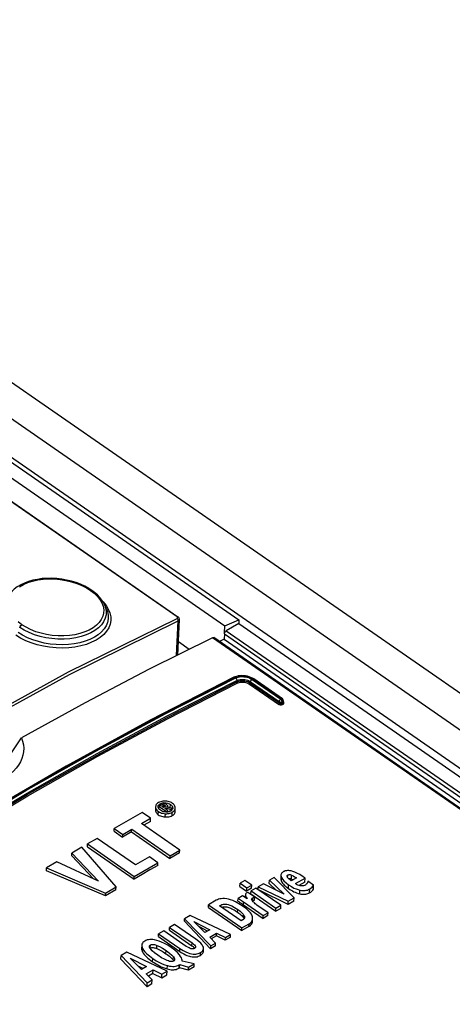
# Model space of a CAD drawing. Extents: x 0 to 594, y 0 to 420.
# Tile 41 of 55: x 515.69 to 520.16, y 129.15 to 139.32. Entities that reach past the tile are written whole.
import ezdxf

# ---------------------------------------------------------------- set-up
doc = ezdxf.new("R2010")
doc.units = 0
doc.header["$LTSCALE"] = 32.67
doc.layers.get('0').update_dxf_attribs({"linetype": 'CONTINUOUS'})
doc.layers.add('ROUNDS', color=7, linetype='CONTINUOUS')

msp = doc.modelspace()

# ---------------------------------------------------------------- linework, layer by layer
at = {"color": 9, "linetype": 'CONTINUOUS'}
for p, q in [((509.356, 139.532), (540.426, 117.986)), ((509.017, 139.366), (540.111, 117.804)), ((517.315, 133.15), (508.535, 139.238)), ((516.55, 133.306), (516.551, 133.305)), ((516.551, 133.305), (516.581, 133.268)), ((516.565, 133.277), (516.576, 133.245)), ((517.31, 132.75), (517.326, 133.108)), ((517.314, 133.134), (517.32, 133.138)), ((517.139, 131.198), (517.14, 131.219)), ((517.167, 131.185), (517.167, 131.198)), ((517.178, 131.181), (517.179, 131.203)), ((517.19, 131.188), (517.191, 131.201)), ((517.192, 131.217), (517.192, 131.229)), ((517.244, 131.177), (517.246, 131.211)), ((517.27, 131.173), (517.27, 131.175)), ((517.091, 131.152), (517.091, 131.153)), ((517.12, 131.105), (517.122, 131.139)), ((517.192, 131.082), (517.194, 131.116)), ((517.264, 131.096), (517.265, 131.132)), ((518.393, 130.418), (518.394, 130.455)), ((518.457, 130.456), (518.458, 130.482)), ((518.497, 130.441), (518.498, 130.481)), ((518.466, 130.343), (518.467, 130.38)), ((518.02, 130.249), (518.021, 130.271)), ((518.028, 130.244), (518.029, 130.255)), ((518.582, 130.288), (518.584, 130.326)), ((518.684, 130.298), (518.686, 130.338)), ((517.766, 130.155), (517.767, 130.172)), ((518, 130.175), (518.001, 130.204)), ((518.095, 130.215), (518.097, 130.245)), ((517.94, 130.098), (517.942, 130.126)), ((518.005, 130.037), (518.006, 130.065)), ((518.057, 129.951), (518.059, 129.978)), ((517.038, 129.727), (517.039, 129.759)), ((517.105, 129.722), (517.106, 129.754)), ((517.468, 129.751), (517.469, 129.78)), ((516.957, 129.689), (516.959, 129.723)), ((517.199, 129.669), (517.201, 129.701)), ((517.342, 129.693), (517.344, 129.723)), ((517.555, 129.652), (517.556, 129.681)), ((517.061, 129.586), (517.063, 129.621)), ((517.212, 129.512), (517.214, 129.547)), ((517.275, 129.605), (517.276, 129.637))]:
    msp.add_line(p, q, dxfattribs=at)
at = {"color": 7, "linetype": 'CONTINUOUS'}
for p, q in [((509.787, 139.609), (540.722, 118.158)), ((508.774, 139.322), (517.809, 133.056)), ((508.918, 139.385), (517.953, 133.12)), ((508.544, 139.239), (517.324, 133.15)), ((516.587, 133.228), (516.565, 133.277)), ((517.322, 132.756), (517.338, 133.124)), ((517.953, 133.12), (517.951, 133.08)), ((517.951, 133.08), (540.04, 117.763)), ((517.802, 132.918), (517.752, 132.894)), ((517.802, 132.918), (539.315, 118)), ((517.438, 132.814), (517.328, 132.891)), ((517.093, 131.188), (517.091, 131.153)), ((517.093, 131.188), (517.093, 131.187)), ((517.093, 131.187), (517.093, 131.178)), ((517.119, 131.187), (517.119, 131.189)), ((517.12, 131.18), (517.119, 131.187)), ((517.123, 131.171), (517.127, 131.174)), ((517.127, 131.166), (517.128, 131.192)), ((517.156, 131.208), (517.128, 131.192)), ((517.128, 131.192), (517.204, 131.139)), ((517.157, 131.192), (517.167, 131.198)), ((517.175, 131.179), (517.157, 131.192)), ((517.187, 131.186), (517.175, 131.179)), ((517.188, 131.17), (517.195, 131.175)), ((517.22, 131.148), (517.188, 131.17)), ((517.194, 131.166), (517.195, 131.175)), ((517.196, 131.195), (517.195, 131.193)), ((517.195, 131.175), (517.245, 131.162)), ((517.263, 131.173), (517.21, 131.184)), ((517.217, 131.183), (517.218, 131.196)), ((517.217, 131.187), (517.219, 131.187)), ((517.245, 131.162), (517.263, 131.173)), ((517.262, 131.154), (517.263, 131.173)), ((517.27, 131.175), (517.27, 131.173)), ((517.295, 131.137), (517.296, 131.174)), ((517.296, 131.174), (517.296, 131.176)), ((516.954, 131.129), (516.666, 130.962)), ((516.947, 131.014), (517.041, 131.069)), ((517.041, 131.069), (516.954, 131.129)), ((517.04, 131.037), (517.041, 131.069)), ((517.091, 131.153), (517.091, 131.152)), ((517.133, 131.159), (517.127, 131.166)), ((517.143, 131.151), (517.133, 131.159)), ((517.207, 131.132), (517.197, 131.133)), ((517.204, 131.139), (517.22, 131.148)), ((517.204, 131.132), (517.204, 131.139)), ((517.22, 131.133), (517.22, 131.148)), ((517.244, 131.141), (517.245, 131.162)), ((517.262, 131.157), (517.263, 131.155)), ((517.343, 130.74), (516.947, 131.014)), ((517.04, 131.037), (516.97, 130.998)), ((516.665, 130.935), (516.666, 130.962)), ((516.665, 130.935), (516.752, 130.874)), ((516.666, 130.962), (516.753, 130.902)), ((516.845, 130.928), (516.752, 130.874)), ((516.752, 130.874), (516.753, 130.902)), ((516.753, 130.902), (516.847, 130.956)), ((516.845, 130.928), (516.847, 130.956)), ((516.845, 130.928), (517.241, 130.653)), ((516.847, 130.956), (517.242, 130.682)), ((516.332, 130.769), (516.228, 130.709)), ((516.685, 130.359), (516.332, 130.769)), ((516.389, 130.775), (516.39, 130.803)), ((516.389, 130.775), (516.872, 130.441)), ((516.49, 130.861), (516.39, 130.803)), ((516.39, 130.803), (516.873, 130.468)), ((516.886, 130.586), (516.49, 130.861)), ((516.227, 130.681), (516.228, 130.709)), ((516.227, 130.681), (516.451, 130.443)), ((516.228, 130.709), (516.502, 130.419)), ((517.029, 130.669), (516.886, 130.586)), ((517.116, 130.609), (517.029, 130.669)), ((517.341, 130.71), (517.241, 130.653)), ((517.241, 130.653), (517.242, 130.682)), ((517.242, 130.682), (517.343, 130.74)), ((517.341, 130.71), (517.343, 130.74)), ((515.964, 130.524), (515.965, 130.556)), ((516.074, 130.619), (515.965, 130.556)), ((515.965, 130.556), (516.576, 130.296)), ((516.502, 130.419), (516.074, 130.619)), ((516.873, 130.468), (517.116, 130.609)), ((517.115, 130.581), (517.116, 130.609)), ((516.575, 130.266), (515.964, 130.524)), ((516.872, 130.441), (516.873, 130.468)), ((518.319, 130.457), (518.269, 130.428)), ((518.524, 130.248), (518.319, 130.457)), ((518.388, 130.482), (518.386, 130.443)), ((518.451, 130.468), (518.45, 130.472)), ((518.637, 130.451), (518.618, 130.464)), ((516.576, 130.296), (516.685, 130.359)), ((516.683, 130.33), (516.685, 130.359)), ((517.964, 130.365), (517.966, 130.397)), ((517.964, 130.365), (518.033, 130.317)), ((518.016, 130.426), (517.966, 130.397)), ((517.966, 130.397), (518.035, 130.349)), ((518.086, 130.378), (518.016, 130.426)), ((518.035, 130.349), (518.086, 130.378)), ((518.084, 130.346), (518.086, 130.378)), ((518.152, 130.332), (518.154, 130.361)), ((518.207, 130.392), (518.154, 130.361)), ((518.154, 130.361), (518.463, 130.213)), ((518.422, 130.283), (518.207, 130.392)), ((518.267, 130.393), (518.269, 130.428)), ((518.267, 130.393), (518.34, 130.324)), ((518.269, 130.428), (518.422, 130.283)), ((518.466, 130.446), (518.471, 130.446)), ((518.548, 130.453), (518.495, 130.423)), ((518.537, 130.394), (518.637, 130.451)), ((518.635, 130.409), (518.573, 130.375)), ((518.635, 130.409), (518.637, 130.451)), ((518.725, 130.378), (518.665, 130.418)), ((518.723, 130.337), (518.725, 130.378)), ((516.683, 130.33), (516.575, 130.266)), ((516.575, 130.266), (516.576, 130.296)), ((517.992, 130.268), (517.946, 130.241)), ((518.04, 130.236), (517.992, 130.268)), ((518.02, 130.271), (518.019, 130.25)), ((518.033, 130.317), (518.035, 130.349)), ((518.084, 130.346), (518.033, 130.317)), ((518.045, 130.303), (518.037, 130.299)), ((518.117, 130.253), (518.045, 130.303)), ((518.078, 130.287), (518.079, 130.318)), ((518.078, 130.287), (518.335, 130.108)), ((518.13, 130.348), (518.079, 130.318)), ((518.079, 130.318), (518.336, 130.14)), ((518.115, 130.222), (518.117, 130.253)), ((518.387, 130.169), (518.13, 130.348)), ((518.462, 130.179), (518.168, 130.321)), ((517.639, 130.148), (517.64, 130.175)), ((517.72, 130.222), (517.64, 130.175)), ((517.64, 130.175), (517.985, 129.936)), ((517.753, 130.164), (517.767, 130.172)), ((517.978, 130.008), (517.753, 130.164)), ((517.944, 130.212), (517.946, 130.241)), ((517.992, 130.18), (518.203, 130.034)), ((518.001, 130.204), (518.205, 130.063)), ((518.085, 130.231), (518.085, 130.231)), ((518.093, 130.213), (518.095, 130.215)), ((518.255, 130.093), (518.14, 130.172)), ((518.336, 130.14), (518.387, 130.169)), ((518.386, 130.137), (518.387, 130.169)), ((518.522, 130.213), (518.462, 130.179)), ((518.462, 130.179), (518.463, 130.213)), ((518.463, 130.213), (518.524, 130.248)), ((518.522, 130.213), (518.524, 130.248)), ((517.451, 130.065), (517.392, 130.031)), ((517.868, 129.868), (517.451, 130.065)), ((517.639, 130.148), (517.984, 129.909)), ((518.254, 130.063), (518.203, 130.034)), ((518.203, 130.034), (518.205, 130.063)), ((518.205, 130.063), (518.255, 130.093)), ((518.254, 130.063), (518.255, 130.093)), ((518.335, 130.108), (518.336, 130.14)), ((518.386, 130.137), (518.335, 130.108)), ((517.289, 129.972), (517.237, 129.941)), ((517.509, 129.819), (517.289, 129.972)), ((517.391, 130.004), (517.392, 130.031)), ((517.391, 130.004), (517.661, 129.721)), ((517.392, 130.031), (517.662, 129.749)), ((517.603, 129.887), (517.487, 130.002)), ((517.487, 130.002), (517.654, 129.916)), ((517.995, 130.018), (517.978, 130.008)), ((518.057, 129.951), (517.984, 129.909)), ((517.985, 129.936), (518.059, 129.978)), ((518.005, 130.037), (518.008, 130.03)), ((518.094, 130.004), (518.095, 130.032)), ((517.122, 129.846), (517.124, 129.876)), ((517.122, 129.846), (517.342, 129.693)), ((517.177, 129.906), (517.124, 129.876)), ((517.124, 129.876), (517.344, 129.723)), ((517.409, 129.745), (517.177, 129.906)), ((517.235, 129.912), (517.237, 129.941)), ((517.235, 129.912), (517.468, 129.751)), ((517.237, 129.941), (517.469, 129.78)), ((517.629, 129.901), (517.545, 129.945)), ((517.654, 129.916), (517.603, 129.887)), ((517.652, 129.841), (517.723, 129.882)), ((517.722, 129.855), (517.668, 129.824)), ((517.722, 129.855), (517.723, 129.882)), ((517.812, 129.809), (517.722, 129.855)), ((517.723, 129.882), (517.814, 129.837)), ((517.814, 129.837), (517.868, 129.868)), ((517.867, 129.841), (517.868, 129.868)), ((517.984, 129.909), (517.985, 129.936)), ((516.95, 129.757), (516.948, 129.723)), ((517.713, 129.778), (517.652, 129.841)), ((517.712, 129.751), (517.661, 129.721)), ((517.661, 129.721), (517.662, 129.749)), ((517.662, 129.749), (517.713, 129.778)), ((517.712, 129.751), (517.713, 129.778)), ((517.867, 129.841), (517.812, 129.809)), ((517.812, 129.809), (517.814, 129.837)), ((516.734, 129.612), (516.736, 129.651)), ((516.794, 129.685), (516.736, 129.651)), ((516.736, 129.651), (517.006, 129.368)), ((517.212, 129.488), (516.794, 129.685)), ((517.036, 129.725), (517.038, 129.727)), ((517.038, 129.727), (517.043, 129.729)), ((517.491, 129.733), (517.496, 129.728)), ((517.496, 129.728), (517.497, 129.726)), ((517.587, 129.694), (517.588, 129.722)), ((516.734, 129.612), (517.004, 129.327)), ((516.947, 129.506), (516.831, 129.622)), ((516.831, 129.622), (516.998, 129.536)), ((516.962, 129.515), (516.912, 129.541)), ((517.275, 129.605), (517.28, 129.598)), ((517.28, 129.598), (517.281, 129.595)), ((517.336, 129.52), (517.337, 129.553)), ((517.337, 129.553), (517.343, 129.556)), ((517.341, 129.523), (517.343, 129.556)), ((517.343, 129.556), (517.433, 129.53)), ((517.367, 129.593), (517.367, 129.594)), ((517.367, 129.593), (517.367, 129.594)), ((517.492, 129.564), (517.367, 129.593)), ((517.433, 129.53), (517.492, 129.564)), ((517.491, 129.533), (517.492, 129.564)), ((516.998, 129.536), (516.947, 129.506)), ((516.995, 129.46), (517.066, 129.502)), ((517.057, 129.398), (516.995, 129.46)), ((517.065, 129.464), (517.019, 129.436)), ((517.065, 129.464), (517.066, 129.502)), ((517.065, 129.464), (517.156, 129.419)), ((517.066, 129.502), (517.157, 129.456)), ((517.156, 129.419), (517.157, 129.456)), ((517.156, 129.419), (517.21, 129.452)), ((517.157, 129.456), (517.212, 129.488)), ((517.21, 129.452), (517.212, 129.488)), ((517.341, 129.523), (517.336, 129.52)), ((517.432, 129.498), (517.341, 129.523)), ((517.491, 129.533), (517.432, 129.498)), ((517.432, 129.498), (517.433, 129.53)), ((517.004, 129.327), (517.006, 129.368)), ((517.055, 129.358), (517.004, 129.327)), ((517.006, 129.368), (517.057, 129.398)), ((517.055, 129.358), (517.057, 129.398))]:
    msp.add_line(p, q, dxfattribs=at)
for points in [[(516.435, 133.424), (516.403, 133.444), (516.361, 133.467), (516.317, 133.487), (516.271, 133.505), (516.223, 133.519), (516.173, 133.531), (516.123, 133.54), (516.072, 133.546), (516.021, 133.549), (515.97, 133.548), (515.92, 133.545), (515.871, 133.538), (515.825, 133.529), (515.78, 133.516), (515.738, 133.5), (515.699, 133.482), (515.664, 133.461), (515.633, 133.437), (515.606, 133.412), (515.584, 133.384), (515.569, 133.361)], [(516.492, 133.377), (516.463, 133.403), (516.435, 133.424)], [(516.565, 133.277), (516.557, 133.294), (516.539, 133.323), (516.518, 133.351), (516.492, 133.377)], [(517.338, 133.124), (517.338, 133.126), (517.337, 133.132), (517.336, 133.137), (517.333, 133.142), (517.328, 133.147), (517.324, 133.15)], [(517.809, 133.056), (517.905, 133.099), (517.953, 133.12)], [(515.112, 131.368), (515.126, 131.372), (515.169, 131.388), (515.214, 131.409), (515.259, 131.433), (515.304, 131.461), (515.349, 131.492), (515.394, 131.527), (515.438, 131.566), (515.481, 131.607), (515.523, 131.65), (515.564, 131.696), (515.603, 131.745), (515.64, 131.795), (515.674, 131.847), (515.707, 131.9)], [(515.707, 131.9), (515.719, 131.864), (515.727, 131.828), (515.73, 131.792), (515.728, 131.755), (515.722, 131.72), (515.711, 131.685), (515.696, 131.651), (515.676, 131.618), (515.652, 131.586), (515.624, 131.556), (515.592, 131.528), (515.557, 131.501), (515.518, 131.477), (515.476, 131.455), (515.431, 131.434), (515.383, 131.417), (515.333, 131.402), (515.281, 131.389), (515.222, 131.378)], [(517.123, 131.23), (517.114, 131.224), (517.106, 131.217), (517.1, 131.21), (517.096, 131.203), (517.094, 131.195), (517.093, 131.188)], [(517.093, 131.178), (517.096, 131.17), (517.099, 131.162)], [(517.119, 131.189), (517.119, 131.193), (517.121, 131.199), (517.124, 131.204), (517.128, 131.209), (517.133, 131.214), (517.14, 131.219)], [(517.127, 131.166), (517.122, 131.173), (517.12, 131.18)], [(517.195, 131.246), (517.182, 131.246), (517.169, 131.245), (517.157, 131.243), (517.146, 131.24), (517.134, 131.236), (517.123, 131.23)], [(517.14, 131.219), (517.148, 131.223), (517.156, 131.226), (517.164, 131.228), (517.173, 131.229), (517.182, 131.23), (517.192, 131.229)], [(517.183, 131.217), (517.177, 131.216), (517.171, 131.215), (517.164, 131.212), (517.156, 131.208)], [(517.167, 131.198), (517.171, 131.2), (517.175, 131.202), (517.179, 131.203)], [(517.179, 131.203), (517.181, 131.203), (517.183, 131.204), (517.186, 131.203), (517.188, 131.202), (517.191, 131.201)], [(517.208, 131.209), (517.202, 131.213), (517.197, 131.215), (517.192, 131.217), (517.187, 131.217), (517.183, 131.217)], [(517.195, 131.193), (517.194, 131.191), (517.191, 131.189), (517.187, 131.186)], [(517.191, 131.201), (517.193, 131.199), (517.195, 131.197), (517.195, 131.196), (517.196, 131.195)], [(517.192, 131.229), (517.203, 131.228), (517.214, 131.226), (517.224, 131.222), (517.235, 131.217), (517.246, 131.211)], [(517.267, 131.223), (517.256, 131.23), (517.245, 131.235), (517.233, 131.239), (517.221, 131.242), (517.209, 131.245), (517.195, 131.246)], [(517.218, 131.196), (517.218, 131.198), (517.216, 131.201), (517.213, 131.205), (517.208, 131.209)], [(517.21, 131.184), (517.214, 131.187), (517.216, 131.19), (517.217, 131.193), (517.218, 131.196)], [(517.219, 131.187), (517.228, 131.183), (517.236, 131.179), (517.237, 131.178)], [(517.246, 131.211), (517.256, 131.203), (517.262, 131.196), (517.267, 131.189), (517.269, 131.182), (517.27, 131.175)], [(517.265, 131.132), (517.275, 131.138), (517.283, 131.145), (517.289, 131.152), (517.293, 131.159), (517.295, 131.167), (517.296, 131.174)], [(517.296, 131.176), (517.296, 131.185), (517.293, 131.193), (517.289, 131.2), (517.284, 131.208), (517.276, 131.215), (517.267, 131.223)], [(517.27, 131.173), (517.27, 131.169), (517.268, 131.163)], [(517.091, 131.152), (517.092, 131.144), (517.094, 131.136), (517.098, 131.128), (517.104, 131.12), (517.111, 131.112), (517.12, 131.105)], [(517.099, 131.162), (517.105, 131.154), (517.112, 131.147), (517.122, 131.139)], [(517.12, 131.105), (517.131, 131.099), (517.142, 131.093), (517.154, 131.089), (517.166, 131.086), (517.179, 131.083), (517.192, 131.082)], [(517.122, 131.139), (517.133, 131.132), (517.144, 131.127), (517.155, 131.123), (517.167, 131.12), (517.18, 131.118), (517.194, 131.116)], [(517.197, 131.133), (517.186, 131.134), (517.175, 131.136), (517.165, 131.14), (517.154, 131.144), (517.143, 131.151)], [(517.192, 131.082), (517.205, 131.082), (517.218, 131.082), (517.231, 131.084), (517.243, 131.087), (517.254, 131.091), (517.264, 131.096)], [(517.194, 131.116), (517.208, 131.116), (517.22, 131.117), (517.232, 131.119), (517.244, 131.122), (517.255, 131.126), (517.265, 131.132)], [(517.225, 131.134), (517.216, 131.133), (517.207, 131.132)], [(517.249, 131.143), (517.241, 131.139), (517.233, 131.136), (517.225, 131.134)], [(517.268, 131.163), (517.265, 131.158), (517.261, 131.153), (517.256, 131.148), (517.249, 131.143)], [(517.264, 131.096), (517.273, 131.102), (517.281, 131.109), (517.287, 131.116), (517.291, 131.123), (517.294, 131.131), (517.295, 131.137)], [(517.115, 130.581), (517.034, 130.535), (516.953, 130.488), (516.872, 130.441)], [(518.41, 130.515), (518.403, 130.509), (518.397, 130.504), (518.392, 130.498), (518.389, 130.491), (518.388, 130.484), (518.388, 130.482)], [(518.388, 130.482), (518.388, 130.476), (518.39, 130.467), (518.394, 130.455)], [(518.394, 130.455), (518.405, 130.439), (518.419, 130.421), (518.44, 130.401), (518.467, 130.38)], [(518.431, 130.524), (518.422, 130.52), (518.415, 130.517), (518.41, 130.515)], [(518.47, 130.528), (518.456, 130.528), (518.445, 130.527), (518.437, 130.526), (518.431, 130.524)], [(518.45, 130.472), (518.451, 130.474), (518.452, 130.477), (518.454, 130.479), (518.458, 130.482)], [(518.462, 130.451), (518.456, 130.457), (518.453, 130.463), (518.451, 130.468)], [(518.458, 130.482), (518.463, 130.484), (518.467, 130.485), (518.472, 130.486), (518.477, 130.486), (518.483, 130.486), (518.49, 130.484), (518.498, 130.481)], [(518.531, 130.513), (518.51, 130.52), (518.493, 130.525), (518.48, 130.527), (518.47, 130.528)], [(518.498, 130.481), (518.513, 130.474), (518.529, 130.465), (518.548, 130.453)], [(518.618, 130.464), (518.582, 130.487), (518.553, 130.503), (518.531, 130.513)], [(518.386, 130.443), (518.386, 130.439), (518.387, 130.432), (518.389, 130.425), (518.393, 130.418)], [(518.393, 130.418), (518.398, 130.408), (518.405, 130.398), (518.413, 130.388), (518.422, 130.379), (518.432, 130.37), (518.442, 130.361), (518.453, 130.352), (518.466, 130.343)], [(518.479, 130.435), (518.473, 130.439), (518.467, 130.445), (518.462, 130.451)], [(518.467, 130.38), (518.496, 130.362), (518.521, 130.348), (518.544, 130.338), (518.565, 130.331), (518.584, 130.326)], [(518.471, 130.446), (518.477, 130.446), (518.483, 130.445), (518.49, 130.443), (518.497, 130.441)], [(518.495, 130.423), (518.491, 130.426), (518.486, 130.43), (518.479, 130.435)], [(518.497, 130.441), (518.508, 130.435), (518.513, 130.433)], [(518.588, 130.371), (518.575, 130.375), (518.563, 130.379), (518.55, 130.385), (518.537, 130.394)], [(518.638, 130.377), (518.63, 130.373), (518.622, 130.371), (518.615, 130.369), (518.607, 130.369), (518.598, 130.369), (518.588, 130.371)], [(518.65, 130.386), (518.646, 130.382), (518.642, 130.379), (518.638, 130.377)], [(518.658, 130.396), (518.656, 130.393), (518.653, 130.389), (518.65, 130.386)], [(518.665, 130.418), (518.664, 130.412), (518.661, 130.404), (518.658, 130.396)], [(518.686, 130.338), (518.698, 130.346), (518.709, 130.355), (518.718, 130.366), (518.725, 130.378)], [(518.023, 130.286), (518.021, 130.281), (518.021, 130.277)], [(518.021, 130.277), (518.021, 130.276), (518.021, 130.271)], [(518.021, 130.271), (518.023, 130.266), (518.025, 130.261), (518.029, 130.255)], [(518.037, 130.299), (518.03, 130.294), (518.026, 130.29), (518.023, 130.286)], [(518.029, 130.255), (518.037, 130.243), (518.04, 130.236)], [(518.097, 130.245), (518.103, 130.249), (518.11, 130.251), (518.117, 130.253)], [(518.466, 130.343), (518.479, 130.334), (518.493, 130.325), (518.507, 130.318), (518.521, 130.31), (518.535, 130.304), (518.55, 130.298), (518.566, 130.292), (518.582, 130.288)], [(518.582, 130.288), (518.594, 130.285), (518.605, 130.284), (518.616, 130.283), (518.627, 130.283), (518.637, 130.283), (518.646, 130.285), (518.656, 130.287), (518.666, 130.29), (518.675, 130.293), (518.684, 130.298)], [(518.584, 130.326), (518.599, 130.323), (518.613, 130.321), (518.626, 130.321), (518.638, 130.322), (518.65, 130.324), (518.662, 130.327), (518.673, 130.331), (518.686, 130.338)], [(518.684, 130.298), (518.696, 130.306), (518.707, 130.315), (518.716, 130.325), (518.723, 130.337)], [(517.829, 130.235), (517.806, 130.238), (517.787, 130.238), (517.77, 130.237), (517.756, 130.235), (517.743, 130.232), (517.731, 130.227), (517.72, 130.222)], [(517.767, 130.172), (517.776, 130.176), (517.785, 130.179), (517.794, 130.181), (517.804, 130.182), (517.815, 130.182), (517.828, 130.18), (517.843, 130.177), (517.861, 130.171), (517.882, 130.162), (517.909, 130.147), (517.942, 130.126)], [(517.775, 130.149), (517.781, 130.151), (517.79, 130.153), (517.799, 130.154), (517.809, 130.154), (517.82, 130.153), (517.83, 130.152), (517.84, 130.149), (517.85, 130.146), (517.86, 130.143), (517.871, 130.138), (517.882, 130.133), (517.893, 130.127), (517.904, 130.121), (517.916, 130.114), (517.928, 130.106), (517.94, 130.098)], [(517.996, 130.158), (517.954, 130.185), (517.919, 130.205), (517.89, 130.218), (517.866, 130.226), (517.846, 130.232), (517.829, 130.235)], [(517.944, 130.212), (517.953, 130.207), (517.961, 130.201), (517.969, 130.196), (517.977, 130.191), (517.985, 130.186), (517.992, 130.18)], [(517.946, 130.241), (517.961, 130.231), (517.979, 130.219), (518.001, 130.204)], [(518.094, 130.05), (518.09, 130.062), (518.083, 130.076), (518.072, 130.092), (518.056, 130.11), (518.031, 130.132), (517.996, 130.158)], [(518.085, 130.231), (518.086, 130.234), (518.087, 130.237), (518.089, 130.24), (518.092, 130.242), (518.097, 130.245)], [(518.093, 130.212), (518.089, 130.22), (518.086, 130.226), (518.085, 130.231)], [(518.114, 130.193), (518.106, 130.2), (518.099, 130.206), (518.093, 130.212)], [(518.095, 130.215), (518.102, 130.218), (518.109, 130.221), (518.115, 130.222)], [(518.14, 130.172), (518.131, 130.179), (518.122, 130.186), (518.114, 130.193)], [(517.94, 130.098), (517.953, 130.089), (517.963, 130.081), (517.973, 130.072), (517.982, 130.064), (517.991, 130.055), (517.998, 130.046), (518.005, 130.037)], [(517.942, 130.126), (517.966, 130.107), (517.984, 130.091), (517.997, 130.077), (518.006, 130.065)], [(518.006, 130.065), (518.01, 130.056), (518.012, 130.049), (518.012, 130.043)], [(518.095, 130.032), (518.095, 130.035), (518.094, 130.05)], [(518.012, 130.043), (518.011, 130.037), (518.009, 130.032), (518.006, 130.027), (518.001, 130.022), (517.995, 130.018)], [(518.057, 129.951), (518.069, 129.958), (518.078, 129.966), (518.085, 129.975), (518.09, 129.985), (518.093, 129.996), (518.094, 130.004)], [(518.059, 129.978), (518.07, 129.986), (518.079, 129.994), (518.086, 130.003), (518.091, 130.012), (518.094, 130.023), (518.095, 130.032)], [(516.981, 129.8), (516.97, 129.793), (516.962, 129.785), (516.956, 129.777), (516.952, 129.769), (516.95, 129.76), (516.95, 129.757)], [(516.95, 129.757), (516.95, 129.749), (516.953, 129.737), (516.959, 129.723)], [(517.104, 129.807), (517.082, 129.812), (517.063, 129.815), (517.047, 129.816), (517.033, 129.815), (517.019, 129.814), (517.006, 129.811), (516.993, 129.806), (516.981, 129.8)], [(517.028, 129.744), (517.029, 129.745), (517.03, 129.75), (517.032, 129.753), (517.035, 129.756), (517.039, 129.759)], [(517.042, 129.717), (517.034, 129.727), (517.03, 129.734), (517.029, 129.74), (517.028, 129.744)], [(517.039, 129.759), (517.044, 129.762), (517.05, 129.764), (517.056, 129.765), (517.063, 129.765), (517.07, 129.765), (517.08, 129.763), (517.092, 129.76), (517.106, 129.754)], [(517.255, 129.732), (517.218, 129.756), (517.185, 129.775), (517.155, 129.789), (517.128, 129.799), (517.104, 129.807)], [(517.106, 129.754), (517.132, 129.742), (517.164, 129.725), (517.201, 129.701)], [(517.494, 129.724), (517.489, 129.721), (517.484, 129.72), (517.478, 129.719), (517.472, 129.719), (517.466, 129.719), (517.458, 129.72), (517.449, 129.723), (517.438, 129.728), (517.425, 129.735), (517.409, 129.745)], [(517.468, 129.751), (517.475, 129.746), (517.48, 129.742), (517.486, 129.737), (517.491, 129.733)], [(517.469, 129.78), (517.484, 129.769), (517.494, 129.76), (517.5, 129.752), (517.504, 129.746), (517.505, 129.742), (517.505, 129.738)], [(517.588, 129.722), (517.588, 129.727), (517.586, 129.737), (517.581, 129.748), (517.573, 129.761), (517.56, 129.777), (517.539, 129.796), (517.509, 129.819)], [(516.948, 129.723), (516.948, 129.717), (516.95, 129.707), (516.953, 129.698), (516.957, 129.689)], [(516.957, 129.689), (516.966, 129.675), (516.976, 129.661), (516.987, 129.648), (517, 129.635), (517.013, 129.623), (517.028, 129.611), (517.044, 129.599), (517.061, 129.586)], [(516.959, 129.723), (516.969, 129.707), (516.983, 129.689), (517.003, 129.669), (517.029, 129.647), (517.063, 129.621)], [(517.117, 129.653), (517.083, 129.678), (517.058, 129.699), (517.042, 129.717)], [(517.043, 129.729), (517.048, 129.731), (517.054, 129.732), (517.061, 129.733), (517.069, 129.732), (517.077, 129.731), (517.086, 129.729), (517.096, 129.726), (517.105, 129.722)], [(517.105, 129.722), (517.119, 129.716), (517.133, 129.709), (517.147, 129.702), (517.16, 129.694), (517.172, 129.687), (517.186, 129.678), (517.199, 129.669)], [(517.211, 129.599), (517.185, 129.611), (517.154, 129.628), (517.117, 129.653)], [(517.199, 129.669), (517.213, 129.66), (517.225, 129.65), (517.236, 129.642), (517.247, 129.633), (517.257, 129.624), (517.266, 129.614), (517.275, 129.605)], [(517.201, 129.701), (517.235, 129.675), (517.259, 129.654), (517.276, 129.637)], [(517.339, 129.658), (517.319, 129.68), (517.292, 129.705), (517.255, 129.732)], [(517.367, 129.594), (517.367, 129.603), (517.364, 129.614), (517.359, 129.627), (517.351, 129.641), (517.339, 129.658)], [(517.342, 129.693), (517.357, 129.683), (517.372, 129.674), (517.386, 129.666), (517.4, 129.659), (517.414, 129.652), (517.428, 129.647), (517.442, 129.643), (517.455, 129.639), (517.469, 129.637), (517.482, 129.635), (517.495, 129.635), (517.508, 129.636), (517.521, 129.638), (517.533, 129.642), (517.545, 129.646), (517.555, 129.652)], [(517.344, 129.723), (517.377, 129.702), (517.405, 129.688), (517.428, 129.678), (517.447, 129.671), (517.465, 129.667), (517.48, 129.665), (517.494, 129.665), (517.507, 129.665), (517.519, 129.667), (517.532, 129.67), (517.544, 129.675), (517.556, 129.681)], [(517.505, 129.738), (517.505, 129.737), (517.504, 129.734), (517.502, 129.731), (517.499, 129.727), (517.494, 129.724)], [(517.555, 129.652), (517.565, 129.659), (517.573, 129.666), (517.58, 129.673), (517.584, 129.681), (517.586, 129.69), (517.587, 129.694)], [(517.556, 129.681), (517.568, 129.688), (517.576, 129.696), (517.582, 129.703), (517.585, 129.711), (517.588, 129.719), (517.588, 129.722)], [(517.061, 129.586), (517.08, 129.574), (517.098, 129.563), (517.115, 129.553), (517.133, 129.543), (517.152, 129.534), (517.171, 129.526), (517.191, 129.519), (517.212, 129.512)], [(517.063, 129.621), (517.1, 129.597), (517.132, 129.579), (517.162, 129.565), (517.189, 129.555), (517.214, 129.547)], [(517.279, 129.593), (517.273, 129.591), (517.268, 129.589), (517.262, 129.588), (517.256, 129.588), (517.248, 129.589), (517.238, 129.59), (517.226, 129.594), (517.211, 129.599)], [(517.214, 129.547), (517.235, 129.541), (517.254, 129.539), (517.27, 129.537), (517.285, 129.538), (517.298, 129.539), (517.311, 129.542), (517.324, 129.547), (517.337, 129.553)], [(517.276, 129.637), (517.283, 129.627), (517.288, 129.619), (517.289, 129.613), (517.289, 129.609)], [(517.289, 129.609), (517.289, 129.608), (517.288, 129.603), (517.286, 129.6), (517.283, 129.596), (517.279, 129.593)], [(517.212, 129.512), (517.227, 129.509), (517.241, 129.506), (517.255, 129.504), (517.268, 129.504), (517.28, 129.504), (517.292, 129.505), (517.304, 129.507), (517.315, 129.511), (517.326, 129.515), (517.336, 129.52)]]:
    msp.add_lwpolyline(points, dxfattribs=at)
at = {"color": 9, "linetype": 'CONTINUOUS'}
for points in [[(515.686, 133.462), (515.727, 133.485), (515.772, 133.505), (515.822, 133.52), (515.875, 133.532), (515.931, 133.54), (515.99, 133.543), (516.048, 133.542), (516.108, 133.536), (516.166, 133.527), (516.224, 133.513), (516.279, 133.495), (516.331, 133.474), (516.378, 133.45), (516.421, 133.423)], [(516.421, 133.423), (516.459, 133.394), (516.492, 133.362), (516.518, 133.329), (516.538, 133.295), (516.551, 133.26), (516.557, 133.224), (516.556, 133.19), (516.548, 133.156), (516.532, 133.123), (516.51, 133.091), (516.481, 133.063), (516.447, 133.037), (516.406, 133.014), (516.36, 132.994), (516.311, 132.978), (516.258, 132.966), (516.202, 132.958), (516.143, 132.954), (516.085, 132.954), (516.025, 132.958), (515.966, 132.967), (515.909, 132.98), (515.854, 132.997), (515.802, 133.018), (515.754, 133.042), (515.711, 133.068)], [(516.435, 133.424), (516.429, 133.425), (516.421, 133.423)], [(516.581, 133.268), (516.604, 133.23), (516.62, 133.191), (516.629, 133.151), (516.63, 133.112), (516.623, 133.074), (516.608, 133.037), (516.586, 133.001), (516.557, 132.968), (516.52, 132.938), (516.478, 132.91), (516.43, 132.887), (516.378, 132.866), (516.32, 132.85), (516.259, 132.838), (516.196, 132.831), (516.13, 132.828), (516.064, 132.829), (515.998, 132.836), (515.933, 132.846), (515.869, 132.862), (515.808, 132.881), (515.751, 132.904), (515.698, 132.931), (515.65, 132.961)], [(516.587, 133.228), (516.596, 133.204), (516.604, 133.166), (516.604, 133.129), (516.597, 133.093), (516.583, 133.058), (516.562, 133.025), (516.534, 132.994), (516.5, 132.965), (516.46, 132.939), (516.414, 132.917), (516.364, 132.898), (516.309, 132.882), (516.252, 132.871), (516.192, 132.864), (516.13, 132.862), (516.067, 132.863), (516.004, 132.869), (515.942, 132.879), (515.882, 132.894), (515.824, 132.912), (515.769, 132.934), (515.718, 132.96), (515.672, 132.989)], [(516.576, 133.245), (516.583, 133.208), (516.581, 133.171), (516.573, 133.135), (516.556, 133.1), (516.533, 133.067), (516.503, 133.037), (516.466, 133.009), (516.424, 132.985), (516.376, 132.963), (516.324, 132.946), (516.268, 132.933), (516.208, 132.924), (516.147, 132.92), (516.084, 132.92), (516.022, 132.925), (515.96, 132.934), (515.9, 132.947), (515.841, 132.965), (515.786, 132.987), (515.735, 133.012), (515.689, 133.041)], [(512.798, 130.517), (513.93, 131.271), (515.062, 131.96), (516.192, 132.582), (517.314, 133.134)], [(512.813, 130.493), (513.944, 131.246), (515.075, 131.935), (516.204, 132.556), (517.326, 133.108)], [(517.326, 133.108), (517.325, 133.118), (517.321, 133.127), (517.314, 133.134)], [(517.315, 133.15), (517.322, 133.151), (517.324, 133.15)], [(517.32, 133.138), (517.32, 133.144), (517.315, 133.15)], [(517.326, 133.108), (517.335, 133.115), (517.338, 133.124)], [(515.711, 133.068), (515.673, 133.098)], [(515.689, 133.041), (515.694, 133.052), (515.702, 133.062), (515.711, 133.068)]]:
    msp.add_lwpolyline(points, dxfattribs=at)
at = {"layer": 'ROUNDS', "color": 7, "linetype": 'CONTINUOUS'}
for p, q in [((517.806, 132.985), (517.809, 133.056)), ((517.951, 133.08), (517.823, 133.006)), ((539.116, 118.08), (517.693, 132.936)), ((517.804, 132.976), (517.802, 132.918)), ((517.912, 132.53), (517.902, 132.526)), ((517.928, 132.535), (517.912, 132.53)), ((518.106, 132.508), (518.093, 132.516)), ((518.403, 132.303), (518.106, 132.508)), ((518.411, 132.285), (518.41, 132.268))]:
    msp.add_line(p, q, dxfattribs=at)
at = {"layer": 'ROUNDS', "color": 9, "linetype": 'CONTINUOUS'}
for p, q in [((517.823, 133.006), (539.924, 117.681)), ((539.092, 118.088), (517.681, 132.935)), ((517.804, 132.976), (539.365, 118.025)), ((517.932, 132.493), (517.931, 132.478)), ((518.089, 132.504), (518.386, 132.299)), ((518.393, 132.302), (518.097, 132.508)), ((518.064, 132.454), (518.361, 132.248)), ((518.073, 132.48), (518.072, 132.466)), ((518.072, 132.466), (518.369, 132.261)), ((518.073, 132.48), (518.37, 132.274)), ((518.386, 132.299), (518.393, 132.302)), ((518.37, 132.274), (518.369, 132.261)), ((518.398, 132.273), (518.397, 132.258)), ((518.397, 132.258), (518.404, 132.261)), ((518.398, 132.273), (518.405, 132.277)), ((518.403, 132.245), (518.41, 132.248)), ((518.405, 132.277), (518.404, 132.261)), ((518.414, 132.271), (518.411, 132.273))]:
    msp.add_line(p, q, dxfattribs=at)
at = {"layer": 'ROUNDS', "color": 7, "linetype": 'CONTINUOUS'}
for points in [[(517.806, 132.985), (517.808, 132.989), (517.81, 132.993), (517.813, 132.997), (517.816, 133.001), (517.82, 133.004), (517.823, 133.006)], [(517.681, 132.935), (517.025, 132.608), (516.366, 132.263), (515.707, 131.9)], [(517.681, 132.935), (517.684, 132.937), (517.687, 132.937), (517.69, 132.937), (517.692, 132.936), (517.693, 132.936)], [(517.804, 132.976), (517.805, 132.979), (517.805, 132.982), (517.806, 132.985)], [(517.902, 132.526), (517.038, 132.082), (516.17, 131.608), (515.301, 131.105), (514.431, 130.571)], [(518.093, 132.516), (518.077, 132.525), (518.059, 132.531), (518.041, 132.536), (518.022, 132.54), (518.003, 132.542), (517.983, 132.543), (517.964, 132.542), (517.946, 132.54), (517.928, 132.535)], [(518.411, 132.285), (518.411, 132.289), (518.41, 132.294), (518.408, 132.298), (518.405, 132.301), (518.403, 132.303)]]:
    msp.add_lwpolyline(points, dxfattribs=at)
at = {"layer": 'ROUNDS', "color": 9, "linetype": 'CONTINUOUS'}
for points in [[(517.913, 132.524), (517.193, 132.157), (516.471, 131.768), (515.746, 131.358), (515.021, 130.928), (514.296, 130.478), (513.571, 130.008)], [(513.578, 130.003), (514.303, 130.473), (515.028, 130.923), (515.753, 131.354), (516.477, 131.763), (517.2, 132.152), (517.92, 132.519)], [(513.592, 129.978), (514.317, 130.448), (515.042, 130.899), (515.766, 131.329), (516.49, 131.738), (517.212, 132.126), (517.932, 132.493)], [(517.913, 132.524), (517.91, 132.525), (517.907, 132.526), (517.904, 132.526), (517.902, 132.526)], [(518.097, 132.508), (518.085, 132.515), (518.072, 132.521), (518.059, 132.527), (518.044, 132.531), (518.029, 132.535), (518.014, 132.537), (517.998, 132.539), (517.982, 132.539), (517.967, 132.538), (517.952, 132.536), (517.938, 132.533), (517.925, 132.529), (517.913, 132.524)], [(517.92, 132.519), (517.932, 132.524), (517.945, 132.528), (517.96, 132.531), (517.975, 132.533), (517.99, 132.533), (518.006, 132.532), (518.021, 132.53), (518.036, 132.527), (518.051, 132.523), (518.065, 132.518), (518.078, 132.511), (518.089, 132.504)], [(517.92, 132.519), (517.923, 132.516), (517.926, 132.513), (517.928, 132.51), (517.93, 132.505), (517.931, 132.501), (517.932, 132.497), (517.932, 132.493)], [(517.931, 132.478), (517.941, 132.482), (517.952, 132.486), (517.964, 132.488), (517.977, 132.49), (517.99, 132.49), (518.003, 132.49), (518.016, 132.488), (518.028, 132.485), (518.041, 132.482), (518.052, 132.477), (518.063, 132.472), (518.072, 132.466)], [(517.932, 132.493), (517.942, 132.497), (517.953, 132.501), (517.965, 132.503), (517.977, 132.504), (517.99, 132.504), (518.003, 132.504), (518.016, 132.502), (518.029, 132.499), (518.041, 132.496), (518.053, 132.491), (518.063, 132.486), (518.073, 132.48)], [(518.089, 132.504), (518.086, 132.503), (518.083, 132.5), (518.081, 132.497), (518.078, 132.494), (518.076, 132.49), (518.074, 132.487), (518.073, 132.483), (518.073, 132.48)], [(518.097, 132.508), (518.1, 132.509), (518.102, 132.509), (518.105, 132.509), (518.106, 132.508)], [(513.592, 129.963), (514.316, 130.433), (515.041, 130.883), (515.766, 131.313), (516.489, 131.722), (517.211, 132.111), (517.931, 132.478)], [(513.599, 129.951), (514.323, 130.421), (515.048, 130.871), (515.772, 131.301), (516.496, 131.71), (517.217, 132.098), (517.937, 132.465)], [(517.937, 132.465), (517.936, 132.467), (517.934, 132.469), (517.933, 132.471), (517.932, 132.473), (517.931, 132.476), (517.931, 132.478)], [(517.937, 132.465), (517.946, 132.469), (517.956, 132.472), (517.967, 132.474), (517.978, 132.475), (517.99, 132.476), (518.001, 132.475), (518.013, 132.474), (518.025, 132.471), (518.036, 132.468), (518.046, 132.464), (518.056, 132.459), (518.064, 132.454)], [(518.064, 132.454), (518.066, 132.455), (518.068, 132.457), (518.07, 132.459), (518.071, 132.462), (518.072, 132.464), (518.072, 132.466)], [(518.386, 132.299), (518.383, 132.297), (518.38, 132.294), (518.377, 132.292), (518.375, 132.288), (518.373, 132.285), (518.371, 132.281), (518.37, 132.278), (518.37, 132.274)], [(518.386, 132.299), (518.389, 132.297), (518.391, 132.294), (518.393, 132.291), (518.395, 132.287), (518.397, 132.284), (518.397, 132.28), (518.398, 132.276), (518.398, 132.273)], [(518.393, 132.302), (518.396, 132.303), (518.399, 132.304), (518.401, 132.303), (518.403, 132.303)], [(518.393, 132.302), (518.396, 132.3), (518.398, 132.297), (518.4, 132.294), (518.402, 132.291), (518.404, 132.287), (518.405, 132.283), (518.405, 132.28), (518.405, 132.277)], [(518.361, 132.248), (518.363, 132.25), (518.365, 132.251), (518.366, 132.254), (518.368, 132.256), (518.369, 132.258), (518.369, 132.261)], [(518.361, 132.248), (518.365, 132.246), (518.369, 132.244), (518.374, 132.243), (518.379, 132.242), (518.384, 132.241), (518.389, 132.241), (518.394, 132.242), (518.399, 132.243), (518.403, 132.245)], [(518.369, 132.261), (518.372, 132.259), (518.375, 132.258), (518.378, 132.257), (518.381, 132.256), (518.385, 132.256), (518.388, 132.256), (518.391, 132.256), (518.394, 132.257), (518.397, 132.258)], [(518.37, 132.274), (518.371, 132.273), (518.373, 132.272), (518.376, 132.271), (518.379, 132.27), (518.382, 132.27), (518.386, 132.27), (518.39, 132.27), (518.394, 132.271), (518.398, 132.273)], [(518.403, 132.245), (518.401, 132.246), (518.4, 132.248), (518.398, 132.25), (518.398, 132.253), (518.397, 132.255), (518.397, 132.258)], [(518.404, 132.261), (518.407, 132.262), (518.408, 132.264), (518.41, 132.266), (518.41, 132.267), (518.41, 132.268)], [(518.41, 132.248), (518.409, 132.25), (518.407, 132.252), (518.406, 132.254), (518.405, 132.256), (518.404, 132.259), (518.404, 132.261)], [(518.405, 132.277), (518.407, 132.278), (518.408, 132.279), (518.409, 132.28), (518.411, 132.282), (518.411, 132.285), (518.411, 132.285)], [(518.41, 132.248), (518.414, 132.25), (518.416, 132.253), (518.418, 132.256), (518.419, 132.258), (518.419, 132.262), (518.419, 132.265), (518.417, 132.268), (518.414, 132.271)]]:
    msp.add_lwpolyline(points, dxfattribs=at)

doc.saveas('drawing.dxf')
